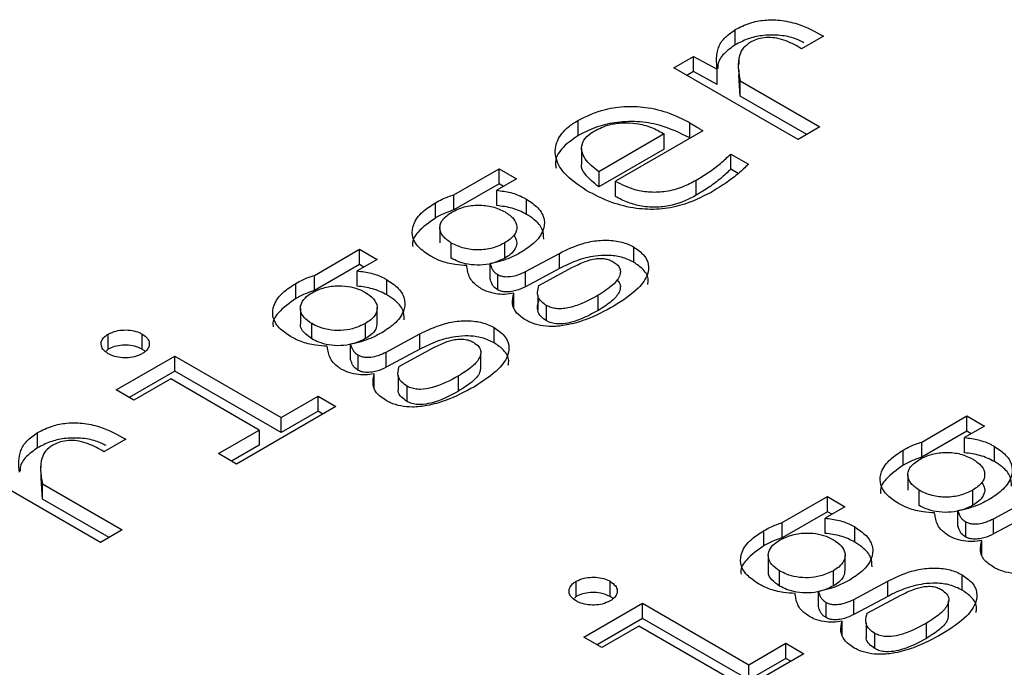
# Model space of a CAD drawing. Header units: millimetres. Extents: x 0 to 420, y 0 to 297.
# Tile 63 of 138: x 88.401 to 88.93, y 50.64 to 50.988. Entities that reach past the tile are written whole.
import ezdxf

# ---------------------------------------------------------------- set-up
doc = ezdxf.new("R2010")
doc.units = ezdxf.units.MM

msp = doc.modelspace()

# ---------------------------------------------------------------- linework, layer by layer
at = {"color": 7, "linetype": 'Continuous', "lineweight": 25}
for p, q in [((88.78563, 50.97416), (88.78563, 50.98232)), ((88.83301, 50.97882), (88.82132, 50.97207)), ((88.75268, 50.96186), (88.76327, 50.96797)), ((88.76327, 50.96797), (88.77589, 50.96105)), ((88.76327, 50.95981), (88.76327, 50.96797)), ((88.78751, 50.96596), (88.78751, 50.96355)), ((88.81945, 50.92331), (88.75268, 50.96186)), ((88.77589, 50.95288), (88.77589, 50.96105)), ((88.78751, 50.96051), (88.78751, 50.95779)), ((88.76327, 50.95981), (88.75975, 50.95777)), ((88.77589, 50.95288), (88.76327, 50.95981)), ((88.78828, 50.94663), (88.78759, 50.9578)), ((88.78828, 50.9548), (88.83114, 50.93006)), ((88.78828, 50.94663), (88.78828, 50.9548)), ((88.82407, 50.92597), (88.78828, 50.94663)), ((88.70117, 50.93356), (88.70117, 50.9254)), ((88.76125, 50.92418), (88.76125, 50.93235)), ((88.83114, 50.93006), (88.81945, 50.92331)), ((88.74753, 50.92632), (88.71239, 50.90604)), ((88.76826, 50.92803), (88.72127, 50.90091)), ((88.74753, 50.91816), (88.74753, 50.92632)), ((88.76142, 50.92408), (88.76125, 50.92418)), ((88.70312, 50.91867), (88.70312, 50.9105)), ((88.74753, 50.91816), (88.71239, 50.89787)), ((88.78322, 50.91553), (88.79273, 50.91004)), ((88.78322, 50.90736), (88.78322, 50.91553)), ((88.63455, 50.89367), (88.65878, 50.90765)), ((88.65878, 50.90765), (88.66821, 50.90221)), ((88.65878, 50.89949), (88.65878, 50.90765)), ((88.71239, 50.90604), (88.71239, 50.89787)), ((88.78724, 50.90504), (88.78322, 50.90736)), ((88.65878, 50.89949), (88.63455, 50.8855)), ((88.66821, 50.90221), (88.65754, 50.89605)), ((88.66114, 50.89813), (88.65878, 50.89949)), ((88.72127, 50.89274), (88.72127, 50.90091)), ((88.76475, 50.89337), (88.76475, 50.90154)), ((88.63455, 50.8855), (88.63455, 50.89367)), ((88.65754, 50.88788), (88.65754, 50.89605)), ((88.62458, 50.88118), (88.62458, 50.88935)), ((88.67351, 50.88316), (88.67351, 50.89133)), ((88.62702, 50.87599), (88.62702, 50.86783)), ((88.63315, 50.85959), (88.63315, 50.86776)), ((88.66198, 50.85968), (88.66198, 50.86785)), ((88.73117, 50.85743), (88.73117, 50.8656)), ((88.55959, 50.85039), (88.58383, 50.86438)), ((88.58383, 50.86438), (88.59325, 50.85894)), ((88.58383, 50.85622), (88.58383, 50.86438)), ((88.67304, 50.85246), (88.6912, 50.86222)), ((88.6912, 50.85406), (88.6912, 50.86222)), ((88.58383, 50.85622), (88.55959, 50.84223)), ((88.59325, 50.85894), (88.58258, 50.85278)), ((88.58618, 50.85486), (88.58383, 50.85622)), ((88.65395, 50.84857), (88.65395, 50.85674)), ((88.68021, 50.845), (88.69829, 50.85471)), ((88.55959, 50.84223), (88.55959, 50.85039)), ((88.58258, 50.84461), (88.58258, 50.85278)), ((88.65816, 50.84263), (88.65816, 50.8508)), ((88.6912, 50.85406), (88.67304, 50.8443)), ((88.67304, 50.8443), (88.67304, 50.85246)), ((88.54962, 50.83791), (88.54962, 50.84608)), ((88.59855, 50.83989), (88.59855, 50.84805)), ((88.66673, 50.83265), (88.66673, 50.84081)), ((88.67954, 50.83999), (88.67954, 50.83183)), ((88.712, 50.83152), (88.712, 50.83969)), ((88.68434, 50.82599), (88.68434, 50.83416)), ((88.55207, 50.83272), (88.55207, 50.82456)), ((88.59334, 50.82479), (88.59334, 50.83296)), ((88.55819, 50.81632), (88.55819, 50.82448)), ((88.58702, 50.81641), (88.58702, 50.82457)), ((88.44887, 50.8107), (88.44887, 50.81886)), ((88.4671, 50.8107), (88.4671, 50.81886)), ((88.59808, 50.80919), (88.61624, 50.81895)), ((88.61624, 50.81079), (88.61624, 50.81895)), ((88.65621, 50.81416), (88.65621, 50.82232)), ((88.57899, 50.8053), (88.57899, 50.81346)), ((88.44887, 50.8107), (88.44793, 50.8099)), ((88.5832, 50.79936), (88.5832, 50.80753)), ((88.61624, 50.81079), (88.59808, 50.80102)), ((88.59808, 50.80102), (88.59808, 50.80919)), ((88.60525, 50.80172), (88.62333, 50.81144)), ((88.64896, 50.80022), (88.64896, 50.80838)), ((88.45308, 50.7889), (88.48456, 50.80708)), ((88.48456, 50.80708), (88.54167, 50.7741)), ((88.48456, 50.79891), (88.48456, 50.80708)), ((88.48456, 50.79891), (88.46015, 50.78482)), ((88.54167, 50.76594), (88.48456, 50.79891)), ((88.59177, 50.78937), (88.59177, 50.79754)), ((88.60459, 50.79672), (88.60459, 50.78855)), ((88.48245, 50.7948), (88.46266, 50.78337)), ((88.52998, 50.76736), (88.48245, 50.7948)), ((88.63704, 50.78825), (88.63704, 50.79642)), ((88.46266, 50.78337), (88.45308, 50.7889)), ((88.60938, 50.78272), (88.60938, 50.79088)), ((88.54167, 50.7741), (88.56154, 50.78558)), ((88.56154, 50.78558), (88.5712, 50.78)), ((88.56154, 50.77741), (88.56154, 50.78558)), ((88.5712, 50.78), (88.51767, 50.7491)), ((88.56154, 50.77741), (88.54167, 50.76594)), ((88.56413, 50.77591), (88.56154, 50.77741)), ((88.54167, 50.76594), (88.54167, 50.7741)), ((88.88589, 50.76091), (88.91013, 50.7749)), ((88.91013, 50.7749), (88.91955, 50.76946)), ((88.91013, 50.76673), (88.91013, 50.7749)), ((88.41085, 50.7578), (88.41085, 50.76596)), ((88.50801, 50.75467), (88.52998, 50.76736)), ((88.52998, 50.76736), (88.52998, 50.75919)), ((88.91013, 50.76673), (88.88589, 50.75274)), ((88.91955, 50.76946), (88.90888, 50.76329)), ((88.91248, 50.76537), (88.91013, 50.76673)), ((88.45822, 50.76245), (88.44653, 50.75571)), ((88.88589, 50.75274), (88.88589, 50.76091)), ((88.90888, 50.75513), (88.90888, 50.76329)), ((88.51767, 50.7491), (88.50801, 50.75467)), ((88.52998, 50.75919), (88.51508, 50.75059)), ((88.87592, 50.74843), (88.87592, 50.75659)), ((88.92485, 50.75041), (88.92485, 50.75857)), ((88.41272, 50.7496), (88.41272, 50.74718)), ((88.44466, 50.70695), (88.37789, 50.7455)), ((88.41272, 50.74415), (88.41272, 50.74143)), ((88.4135, 50.73027), (88.4128, 50.74144)), ((88.4135, 50.73843), (88.45635, 50.71369)), ((88.4135, 50.73027), (88.4135, 50.73843)), ((88.87837, 50.74324), (88.87837, 50.73507)), ((88.88449, 50.72684), (88.88449, 50.735)), ((88.91332, 50.72693), (88.91332, 50.73509)), ((88.44928, 50.70961), (88.4135, 50.73027)), ((88.81094, 50.71764), (88.83517, 50.73163)), ((88.83517, 50.73163), (88.8446, 50.72618)), ((88.83517, 50.72346), (88.83517, 50.73163)), ((88.92439, 50.71971), (88.94254, 50.72947)), ((88.83517, 50.72346), (88.81094, 50.70947)), ((88.8446, 50.72618), (88.83392, 50.72002)), ((88.83752, 50.7221), (88.83517, 50.72346)), ((88.9053, 50.71581), (88.9053, 50.72398)), ((88.81094, 50.70947), (88.81094, 50.71764)), ((88.83392, 50.71186), (88.83392, 50.72002)), ((88.9095, 50.70988), (88.9095, 50.71804)), ((88.94254, 50.7213), (88.92439, 50.71154)), ((88.92439, 50.71154), (88.92439, 50.71971)), ((88.45635, 50.71369), (88.44466, 50.70695)), ((88.80096, 50.70515), (88.80096, 50.71332)), ((88.8499, 50.70713), (88.8499, 50.7153)), ((88.91807, 50.69989), (88.91807, 50.70806)), ((88.80341, 50.69997), (88.80341, 50.6918)), ((88.84469, 50.69204), (88.84469, 50.7002)), ((88.80953, 50.68356), (88.80953, 50.69173)), ((88.83836, 50.68365), (88.83836, 50.69182)), ((88.70021, 50.67794), (88.70021, 50.68611)), ((88.71845, 50.67794), (88.71845, 50.68611)), ((88.84943, 50.67643), (88.86758, 50.6862)), ((88.86758, 50.67803), (88.86758, 50.6862)), ((88.90756, 50.6814), (88.90756, 50.68957)), ((88.83034, 50.67254), (88.83034, 50.68071)), ((88.70021, 50.67794), (88.69927, 50.67714)), ((88.86758, 50.67803), (88.84943, 50.66827)), ((88.84943, 50.66827), (88.84943, 50.67643)), ((88.8566, 50.66897), (88.87467, 50.67868)), ((88.90031, 50.66746), (88.90031, 50.67563)), ((88.70442, 50.65615), (88.7359, 50.67432)), ((88.7359, 50.67432), (88.79301, 50.64135)), ((88.7359, 50.66616), (88.7359, 50.67432)), ((88.83455, 50.6666), (88.83455, 50.67477)), ((88.7359, 50.66616), (88.71149, 50.65207)), ((88.79301, 50.63318), (88.7359, 50.66616)), ((88.84312, 50.65662), (88.84312, 50.66478)), ((88.7338, 50.66204), (88.71401, 50.65062)), ((88.78133, 50.6346), (88.7338, 50.66204)), ((88.85593, 50.66396), (88.85593, 50.6558)), ((88.88839, 50.65549), (88.88839, 50.66366)), ((88.71401, 50.65062), (88.70442, 50.65615)), ((88.86073, 50.64996), (88.86073, 50.65813)), ((88.79301, 50.64135), (88.81288, 50.65282)), ((88.81288, 50.65282), (88.82255, 50.64724)), ((88.81288, 50.64465), (88.81288, 50.65282)), ((88.82255, 50.64724), (88.76902, 50.61634)), ((88.81288, 50.64465), (88.79301, 50.63318)), ((88.81547, 50.64316), (88.81288, 50.64465)), ((88.79301, 50.63318), (88.79301, 50.64135))]:
    msp.add_line(p, q, dxfattribs=at)
for points, knots in [([(88.78563, 50.98232), (88.78818, 50.98362), (88.79278, 50.98597), (88.80132, 50.98769), (88.81025, 50.98762), (88.82178, 50.98504), (88.8286, 50.98126), (88.83301, 50.97882)], [0, 0, 0, 0, 0.185001, 0.335076, 0.485491, 0.667255, 1, 1, 1, 1]), ([(88.77589, 50.96105), (88.77559, 50.96497), (88.77515, 50.97067), (88.77944, 50.97798), (88.78352, 50.98084), (88.78563, 50.98232)], [0, 0, 0, 0, 0.51364, 0.7477102, 1, 1, 1, 1]), ([(88.82255, 50.97532), (88.82078, 50.97623), (88.81683, 50.97826), (88.8087, 50.97954), (88.80009, 50.97941), (88.79203, 50.97747), (88.78783, 50.97529), (88.78563, 50.97416)], [0, 0, 0, 0, 0.170126, 0.380539, 0.592276, 0.786652, 1, 1, 1, 1]), ([(88.82132, 50.97207), (88.81868, 50.97357), (88.81471, 50.97583), (88.8084, 50.97777), (88.80348, 50.97828), (88.79904, 50.97776), (88.79591, 50.97667), (88.7944, 50.97585), (88.79389, 50.97558)], [0, 0, 0, 0, 0.346336, 0.519644, 0.662611, 0.806274, 0.934339, 1, 1, 1, 1]), ([(88.78563, 50.97416), (88.78352, 50.97264), (88.77919, 50.96952), (88.77625, 50.96496), (88.77627, 50.96222), (88.77628, 50.96154)], [0, 0, 0, 0, 0.416863, 0.853595, 1, 1, 1, 1]), ([(88.79389, 50.97558), (88.79249, 50.97459), (88.78967, 50.97259), (88.78746, 50.9678), (88.78703, 50.96182), (88.78786, 50.95716), (88.78828, 50.9548)], [0, 0, 0, 0, 0.174646, 0.352574, 0.671909, 1, 1, 1, 1]), ([(88.70117, 50.93356), (88.70581, 50.93584), (88.71345, 50.93958), (88.72722, 50.9415), (88.73997, 50.94066), (88.75172, 50.93737), (88.75828, 50.93391), (88.76125, 50.93235)], [0, 0, 0, 0, 0.2647342, 0.4363201, 0.6082787, 0.8230603, 1, 1, 1, 1]), ([(88.70561, 50.896), (88.70121, 50.89901), (88.69346, 50.9043), (88.68838, 50.91394), (88.68927, 50.92266), (88.69449, 50.92935), (88.69938, 50.93243), (88.70117, 50.93356)], [0, 0, 0, 0, 0.278586, 0.489792, 0.702207, 0.890801, 1, 1, 1, 1]), ([(88.76125, 50.92418), (88.75605, 50.92676), (88.74775, 50.93089), (88.73307, 50.93329), (88.721, 50.93274), (88.70995, 50.92995), (88.70416, 50.92695), (88.70117, 50.9254)], [0, 0, 0, 0, 0.298556, 0.477685, 0.657768, 0.823361, 1, 1, 1, 1]), ([(88.7099, 50.9279), (88.7125, 50.92918), (88.71696, 50.93139), (88.72515, 50.93256), (88.73304, 50.93212), (88.74097, 50.93004), (88.74533, 50.92757), (88.74753, 50.92632)], [0, 0, 0, 0, 0.2368415, 0.4054031, 0.5741246, 0.7851305, 1, 1, 1, 1]), ([(88.76125, 50.93235), (88.76245, 50.93165), (88.76425, 50.9306), (88.76654, 50.92913), (88.76769, 50.9284), (88.76826, 50.92803)], [0, 0, 0, 0, 0.499739, 0.749864, 1, 1, 1, 1]), ([(88.70117, 50.9254), (88.69798, 50.92316), (88.69179, 50.91881), (88.68851, 50.91227), (88.68929, 50.90873), (88.68948, 50.9079)], [0, 0, 0, 0, 0.447385, 0.870252, 1, 1, 1, 1]), ([(88.71239, 50.90604), (88.70958, 50.90826), (88.70503, 50.91184), (88.70262, 50.91791), (88.70378, 50.92281), (88.70695, 50.92609), (88.7093, 50.92753), (88.7099, 50.9279)], [0, 0, 0, 0, 0.337482, 0.54532, 0.754939, 0.937095, 1, 1, 1, 1]), ([(88.76475, 50.90154), (88.76703, 50.90294), (88.77165, 50.90579), (88.77788, 50.91045), (88.78144, 50.91383), (88.78322, 50.91553)], [0, 0, 0, 0, 0.3277938, 0.6626222, 1, 1, 1, 1]), ([(88.71239, 50.89787), (88.70969, 50.90008), (88.70533, 50.90366), (88.70273, 50.90833), (88.70327, 50.91024), (88.70334, 50.91048)], [0, 0, 0, 0, 0.585682, 0.946374, 1, 1, 1, 1]), ([(88.79273, 50.91004), (88.79099, 50.90839), (88.78752, 50.9051), (88.78093, 50.9), (88.77567, 50.89679), (88.7727, 50.89497)], [0, 0, 0, 0, 0.303541, 0.606919, 1, 1, 1, 1]), ([(88.78322, 50.90736), (88.78149, 50.90571), (88.77799, 50.90238), (88.77177, 50.8977), (88.7671, 50.89482), (88.76475, 50.89337)], [0, 0, 0, 0, 0.32811, 0.662931, 1, 1, 1, 1]), ([(88.72127, 50.90091), (88.7247, 50.89919), (88.73024, 50.89642), (88.74013, 50.89491), (88.74904, 50.89539), (88.75757, 50.89775), (88.76238, 50.90028), (88.76475, 50.90154)], [0, 0, 0, 0, 0.27161, 0.438405, 0.605533, 0.805115, 1, 1, 1, 1]), ([(88.62458, 50.88935), (88.62579, 50.89001), (88.62792, 50.89116), (88.63129, 50.89259), (88.63346, 50.89331), (88.63455, 50.89367)], [0, 0, 0, 0, 0.400325, 0.698903, 1, 1, 1, 1]), ([(88.65754, 50.89605), (88.66009, 50.89573), (88.6653, 50.89507), (88.67043, 50.89303), (88.67294, 50.89164), (88.67351, 50.89133)], [0, 0, 0, 0, 0.427648, 0.86962, 1, 1, 1, 1]), ([(88.7727, 50.89497), (88.76759, 50.89236), (88.7594, 50.88818), (88.74488, 50.88554), (88.73173, 50.88599), (88.71797, 50.88955), (88.71001, 50.89371), (88.70561, 50.896)], [0, 0, 0, 0, 0.263773, 0.422385, 0.58191, 0.76873, 1, 1, 1, 1]), ([(88.76475, 50.89337), (88.7607, 50.89134), (88.75452, 50.88823), (88.74374, 50.88672), (88.73543, 50.88728), (88.72768, 50.88939), (88.72348, 50.89159), (88.72127, 50.89274)], [0, 0, 0, 0, 0.320515, 0.488554, 0.657076, 0.819547, 1, 1, 1, 1]), ([(88.62177, 50.86083), (88.61956, 50.86231), (88.61481, 50.8655), (88.61168, 50.87159), (88.61251, 50.87828), (88.61694, 50.88442), (88.62217, 50.88779), (88.62458, 50.88935)], [0, 0, 0, 0, 0.182576, 0.391956, 0.57598, 0.805124, 1, 1, 1, 1]), ([(88.63338, 50.88435), (88.63551, 50.8854), (88.63863, 50.88693), (88.64377, 50.8879), (88.64765, 50.88816), (88.65155, 50.88797), (88.65675, 50.88704), (88.65991, 50.8855), (88.66206, 50.88444)], [0, 0, 0, 0, 0.257204, 0.37739, 0.498249, 0.619884, 0.740615, 1, 1, 1, 1]), ([(88.67351, 50.88316), (88.67228, 50.88381), (88.66991, 50.88507), (88.66469, 50.88695), (88.66036, 50.88752), (88.65754, 50.88788)], [0, 0, 0, 0, 0.274933, 0.5289201, 1, 1, 1, 1]), ([(88.67351, 50.89133), (88.67572, 50.88984), (88.68047, 50.88666), (88.6836, 50.88056), (88.68276, 50.87385), (88.6783, 50.86773), (88.67308, 50.86435), (88.6707, 50.86281)], [0, 0, 0, 0, 0.182598, 0.392004, 0.576066, 0.806809, 1, 1, 1, 1]), ([(88.62458, 50.88118), (88.62119, 50.87878), (88.61543, 50.8747), (88.61188, 50.86901), (88.61241, 50.8664), (88.6125, 50.86595)], [0, 0, 0, 0, 0.5421166, 0.9221504, 1, 1, 1, 1]), ([(88.63455, 50.8855), (88.63311, 50.88501), (88.63059, 50.88416), (88.62729, 50.88268), (88.62548, 50.88168), (88.62458, 50.88118)], [0, 0, 0, 0, 0.400971, 0.699373, 1, 1, 1, 1]), ([(88.63315, 50.86776), (88.63152, 50.86891), (88.62828, 50.87121), (88.62679, 50.875), (88.6272, 50.87803), (88.62877, 50.88118), (88.63152, 50.88307), (88.63338, 50.88435)], [0, 0, 0, 0, 0.239621, 0.476002, 0.605403, 0.732202, 1, 1, 1, 1]), ([(88.66206, 50.88444), (88.66376, 50.88327), (88.66711, 50.88097), (88.6685, 50.87715), (88.66816, 50.87414), (88.66659, 50.87101), (88.66385, 50.86913), (88.66198, 50.86785)], [0, 0, 0, 0, 0.245061, 0.480682, 0.607709, 0.732858, 1, 1, 1, 1]), ([(88.68277, 50.86987), (88.68273, 50.87161), (88.68263, 50.8753), (88.67867, 50.87986), (88.67497, 50.88223), (88.67351, 50.88316)], [0, 0, 0, 0, 0.350255, 0.744669, 1, 1, 1, 1]), ([(88.66677, 50.87184), (88.6674, 50.87081), (88.66879, 50.86854), (88.66786, 50.86489), (88.66538, 50.86183), (88.66298, 50.86032), (88.66198, 50.85968)], [0, 0, 0, 0, 0.244724, 0.537498, 0.805963, 1, 1, 1, 1]), ([(88.66198, 50.86785), (88.65983, 50.86679), (88.65669, 50.86524), (88.65153, 50.86426), (88.64763, 50.86399), (88.64372, 50.86419), (88.63849, 50.86513), (88.63532, 50.86669), (88.63315, 50.86776)], [0, 0, 0, 0, 0.258049, 0.378026, 0.498266, 0.619273, 0.739785, 1, 1, 1, 1]), ([(88.6912, 50.86222), (88.69524, 50.86419), (88.70153, 50.86724), (88.71217, 50.86941), (88.72076, 50.86934), (88.72723, 50.86768), (88.73014, 50.86614), (88.73117, 50.8656)], [0, 0, 0, 0, 0.348859, 0.542496, 0.737896, 0.906927, 1, 1, 1, 1]), ([(88.73117, 50.8656), (88.73314, 50.86421), (88.73706, 50.86146), (88.73943, 50.85625), (88.73872, 50.85004), (88.73314, 50.84199), (88.72524, 50.83692), (88.72049, 50.83389)], [0, 0, 0, 0, 0.147753, 0.294129, 0.435313, 0.661551, 1, 1, 1, 1]), ([(88.64141, 50.85561), (88.63934, 50.85576), (88.63444, 50.85612), (88.62745, 50.85779), (88.62357, 50.85987), (88.62177, 50.86083)], [0, 0, 0, 0, 0.2833769, 0.6693338, 1, 1, 1, 1]), ([(88.6707, 50.86281), (88.66876, 50.86178), (88.66535, 50.85998), (88.65969, 50.85789), (88.65588, 50.85712), (88.65395, 50.85674)], [0, 0, 0, 0, 0.395845, 0.693539, 1, 1, 1, 1]), ([(88.73117, 50.85743), (88.72907, 50.85845), (88.72503, 50.86042), (88.71742, 50.86132), (88.70905, 50.86081), (88.69995, 50.85838), (88.69422, 50.85555), (88.6912, 50.85406)], [0, 0, 0, 0, 0.179973, 0.346794, 0.499284, 0.735866, 1, 1, 1, 1]), ([(88.66198, 50.85968), (88.65977, 50.85861), (88.65589, 50.85672), (88.6487, 50.85571), (88.64232, 50.85612), (88.63702, 50.85758), (88.63435, 50.85896), (88.63315, 50.85959)], [0, 0, 0, 0, 0.264201, 0.465319, 0.667219, 0.849696, 1, 1, 1, 1]), ([(88.6492, 50.8432), (88.64751, 50.84439), (88.64351, 50.8472), (88.64204, 50.85178), (88.64155, 50.85472), (88.64141, 50.85561)], [0, 0, 0, 0, 0.338813, 0.800468, 1, 1, 1, 1]), ([(88.65395, 50.85674), (88.65428, 50.85571), (88.65478, 50.85414), (88.65616, 50.85209), (88.65748, 50.85124), (88.65816, 50.8508)], [0, 0, 0, 0, 0.480428, 0.731526, 1, 1, 1, 1]), ([(88.69829, 50.85471), (88.70044, 50.85578), (88.70419, 50.85765), (88.70946, 50.85922), (88.71323, 50.85954), (88.71573, 50.85934), (88.71807, 50.85874), (88.71936, 50.85807), (88.72003, 50.85773)], [0, 0, 0, 0, 0.341509, 0.593379, 0.696805, 0.794024, 0.892651, 1, 1, 1, 1]), ([(88.72003, 50.85773), (88.72078, 50.85724), (88.72225, 50.85628), (88.72359, 50.85451), (88.72411, 50.85259), (88.72359, 50.84937), (88.71995, 50.84467), (88.71485, 50.84147), (88.712, 50.83969)], [0, 0, 0, 0, 0.094421, 0.184061, 0.274979, 0.372999, 0.649431, 1, 1, 1, 1]), ([(88.73864, 50.84543), (88.73881, 50.84627), (88.73938, 50.84902), (88.73688, 50.85343), (88.73297, 50.85617), (88.73117, 50.85743)], [0, 0, 0, 0, 0.192614, 0.627991, 1, 1, 1, 1]), ([(88.54962, 50.84608), (88.55083, 50.84674), (88.55296, 50.84789), (88.55633, 50.84932), (88.5585, 50.85003), (88.55959, 50.85039)], [0, 0, 0, 0, 0.400325, 0.698903, 1, 1, 1, 1]), ([(88.58258, 50.85278), (88.58514, 50.85246), (88.59034, 50.8518), (88.59547, 50.84976), (88.59798, 50.84837), (88.59855, 50.84805)], [0, 0, 0, 0, 0.4276484, 0.8696201, 1, 1, 1, 1]), ([(88.65816, 50.8508), (88.65872, 50.85053), (88.65984, 50.84999), (88.66225, 50.84962), (88.66542, 50.84976), (88.66933, 50.85065), (88.67174, 50.85183), (88.67304, 50.85246)], [0, 0, 0, 0, 0.12976, 0.259708, 0.436283, 0.69412, 1, 1, 1, 1]), ([(88.54681, 50.81756), (88.5446, 50.81904), (88.53985, 50.82223), (88.53672, 50.82832), (88.53755, 50.83501), (88.54199, 50.84114), (88.54722, 50.84452), (88.54962, 50.84608)], [0, 0, 0, 0, 0.1825758, 0.3919564, 0.5759798, 0.8051237, 1, 1, 1, 1]), ([(88.55842, 50.84108), (88.56056, 50.84212), (88.56468, 50.84411), (88.5723, 50.84509), (88.57902, 50.8444), (88.58384, 50.8429), (88.58619, 50.84165), (88.5871, 50.84117)], [0, 0, 0, 0, 0.2576915, 0.4967703, 0.7013322, 0.8849824, 1, 1, 1, 1]), ([(88.59855, 50.83989), (88.59732, 50.84054), (88.59495, 50.8418), (88.58974, 50.84368), (88.5854, 50.84424), (88.58258, 50.84461)], [0, 0, 0, 0, 0.274933, 0.52892, 1, 1, 1, 1]), ([(88.59855, 50.84805), (88.60076, 50.84657), (88.60552, 50.84339), (88.60864, 50.83729), (88.60781, 50.83058), (88.60334, 50.82446), (88.59812, 50.82108), (88.59575, 50.81954)], [0, 0, 0, 0, 0.182598, 0.392004, 0.576066, 0.806809, 1, 1, 1, 1]), ([(88.65816, 50.84263), (88.65731, 50.8432), (88.65582, 50.84419), (88.65472, 50.84631), (88.65424, 50.84771), (88.65395, 50.84857)], [0, 0, 0, 0, 0.340751, 0.595599, 1, 1, 1, 1]), ([(88.67304, 50.8443), (88.67141, 50.84352), (88.66891, 50.84232), (88.66473, 50.84152), (88.66171, 50.84147), (88.65946, 50.84197), (88.65854, 50.84244), (88.65816, 50.84263)], [0, 0, 0, 0, 0.377087, 0.577941, 0.780402, 0.908461, 1, 1, 1, 1]), ([(88.68434, 50.83416), (88.6834, 50.83478), (88.68153, 50.83602), (88.67975, 50.83847), (88.67925, 50.84154), (88.67986, 50.84375), (88.68021, 50.845)], [0, 0, 0, 0, 0.213067, 0.4225052, 0.6755919, 1, 1, 1, 1]), ([(88.72184, 50.84801), (88.72221, 50.84772), (88.7235, 50.84672), (88.72423, 50.84436), (88.7233, 50.84064), (88.71928, 50.83604), (88.71457, 50.83312), (88.712, 50.83152)], [0, 0, 0, 0, 0.056705, 0.197645, 0.364694, 0.653553, 1, 1, 1, 1]), ([(88.55959, 50.84223), (88.55815, 50.84174), (88.55563, 50.84089), (88.55233, 50.83941), (88.55053, 50.83841), (88.54962, 50.83791)], [0, 0, 0, 0, 0.400971, 0.699373, 1, 1, 1, 1]), ([(88.55819, 50.82448), (88.55667, 50.82556), (88.5536, 50.82771), (88.5517, 50.83174), (88.55243, 50.83565), (88.55486, 50.83883), (88.55736, 50.84041), (88.55842, 50.84108)], [0, 0, 0, 0, 0.223184, 0.449183, 0.653842, 0.852778, 1, 1, 1, 1]), ([(88.5871, 50.84117), (88.58867, 50.84007), (88.59182, 50.83786), (88.59372, 50.83374), (88.59295, 50.8298), (88.59042, 50.82672), (88.58802, 50.82521), (88.58702, 50.82457)], [0, 0, 0, 0, 0.229513, 0.459265, 0.668874, 0.86108, 1, 1, 1, 1]), ([(88.60781, 50.8266), (88.60777, 50.82834), (88.60767, 50.83203), (88.60371, 50.83659), (88.60001, 50.83896), (88.59855, 50.83989)], [0, 0, 0, 0, 0.350255, 0.744669, 1, 1, 1, 1]), ([(88.66673, 50.84081), (88.66509, 50.84054), (88.66189, 50.84), (88.65666, 50.84045), (88.65235, 50.84158), (88.65008, 50.84274), (88.6492, 50.8432)], [0, 0, 0, 0, 0.266833, 0.520607, 0.814721, 1, 1, 1, 1]), ([(88.67304, 50.82646), (88.67111, 50.82779), (88.66739, 50.83034), (88.66558, 50.83556), (88.66633, 50.83897), (88.66673, 50.84081)], [0, 0, 0, 0, 0.332586, 0.6396, 1, 1, 1, 1]), ([(88.712, 50.83969), (88.7092, 50.83816), (88.70433, 50.8355), (88.6975, 50.83312), (88.69261, 50.83241), (88.68948, 50.83245), (88.6866, 50.83302), (88.68511, 50.83377), (88.68434, 50.83416)], [0, 0, 0, 0, 0.356188, 0.620541, 0.725252, 0.818079, 0.906741, 1, 1, 1, 1]), ([(88.54962, 50.83791), (88.54623, 50.83551), (88.54047, 50.83142), (88.53692, 50.82573), (88.53745, 50.82312), (88.53754, 50.82268)], [0, 0, 0, 0, 0.542117, 0.92215, 1, 1, 1, 1]), ([(88.72049, 50.83389), (88.71557, 50.83124), (88.70793, 50.82713), (88.69618, 50.82371), (88.68779, 50.82272), (88.68091, 50.82333), (88.67616, 50.8248), (88.67383, 50.82604), (88.67304, 50.82646)], [0, 0, 0, 0, 0.366266, 0.56738, 0.711947, 0.826646, 0.94116, 1, 1, 1, 1]), ([(88.68434, 50.82599), (88.68324, 50.82674), (88.6809, 50.82833), (88.67907, 50.83191), (88.67958, 50.83483), (88.68014, 50.83659), (88.68021, 50.83683)], [0, 0, 0, 0, 0.251811, 0.5362, 0.9377, 1, 1, 1, 1]), ([(88.712, 50.83152), (88.70739, 50.82901), (88.70141, 50.82575), (88.69245, 50.82414), (88.68843, 50.82441), (88.68597, 50.82512), (88.68477, 50.82576), (88.68434, 50.82599)], [0, 0, 0, 0, 0.577853, 0.750513, 0.848261, 0.946233, 1, 1, 1, 1]), ([(88.55819, 50.81632), (88.55671, 50.81739), (88.55372, 50.81954), (88.55184, 50.8226), (88.5522, 50.82427), (88.55227, 50.82454)], [0, 0, 0, 0, 0.4512842, 0.9082585, 1, 1, 1, 1]), ([(88.58702, 50.82457), (88.58481, 50.8235), (88.58093, 50.82162), (88.57374, 50.8206), (88.56736, 50.82101), (88.56207, 50.82247), (88.5594, 50.82386), (88.55819, 50.82448)], [0, 0, 0, 0, 0.264201, 0.465319, 0.667219, 0.849696, 1, 1, 1, 1]), ([(88.59317, 50.8248), (88.59309, 50.82372), (88.59292, 50.82143), (88.5904, 50.81856), (88.58802, 50.81704), (88.58702, 50.81641)], [0, 0, 0, 0, 0.34572, 0.725505, 1, 1, 1, 1]), ([(88.61624, 50.81895), (88.62028, 50.82091), (88.62658, 50.82397), (88.63721, 50.82613), (88.6458, 50.82606), (88.65228, 50.82441), (88.65518, 50.82287), (88.65621, 50.82232)], [0, 0, 0, 0, 0.3488587, 0.5424962, 0.7378961, 0.9069267, 1, 1, 1, 1]), ([(88.44887, 50.80834), (88.44779, 50.80911), (88.44578, 50.81054), (88.44484, 50.81321), (88.44533, 50.81574), (88.44694, 50.81766), (88.4484, 50.81857), (88.44887, 50.81886)], [0, 0, 0, 0, 0.252032, 0.466116, 0.681612, 0.896915, 1, 1, 1, 1]), ([(88.44887, 50.81886), (88.45021, 50.81949), (88.45268, 50.82064), (88.45732, 50.82119), (88.46169, 50.8209), (88.46501, 50.81997), (88.46659, 50.81913), (88.4671, 50.81886)], [0, 0, 0, 0, 0.252032, 0.466116, 0.681612, 0.896915, 1, 1, 1, 1]), ([(88.4671, 50.81886), (88.46818, 50.81809), (88.47017, 50.81665), (88.47114, 50.81397), (88.47063, 50.81145), (88.46903, 50.80954), (88.46758, 50.80863), (88.4671, 50.80834)], [0, 0, 0, 0, 0.2523573, 0.4681927, 0.6824058, 0.8965508, 1, 1, 1, 1]), ([(88.59575, 50.81954), (88.5938, 50.81851), (88.59039, 50.81671), (88.58473, 50.81462), (88.58093, 50.81385), (88.57899, 50.81346)], [0, 0, 0, 0, 0.395845, 0.693539, 1, 1, 1, 1]), ([(88.65621, 50.81416), (88.65411, 50.81518), (88.65007, 50.81714), (88.64247, 50.81805), (88.63409, 50.81754), (88.62499, 50.8151), (88.61926, 50.81228), (88.61624, 50.81079)], [0, 0, 0, 0, 0.1799725, 0.3467936, 0.4992842, 0.7358663, 1, 1, 1, 1]), ([(88.65621, 50.82232), (88.65818, 50.82094), (88.66211, 50.81819), (88.66447, 50.81298), (88.66377, 50.80677), (88.65819, 50.79872), (88.65028, 50.79365), (88.64554, 50.79061)], [0, 0, 0, 0, 0.147753, 0.294129, 0.435313, 0.661551, 1, 1, 1, 1]), ([(88.4671, 50.8107), (88.46577, 50.81132), (88.46329, 50.81248), (88.45865, 50.81302), (88.45429, 50.81274), (88.45096, 50.81181), (88.44938, 50.81097), (88.44887, 50.8107)], [0, 0, 0, 0, 0.252032, 0.466116, 0.681612, 0.896915, 1, 1, 1, 1]), ([(88.56645, 50.81234), (88.56438, 50.81249), (88.55949, 50.81285), (88.5525, 50.81452), (88.54861, 50.8166), (88.54681, 50.81756)], [0, 0, 0, 0, 0.2833769, 0.6693338, 1, 1, 1, 1]), ([(88.58702, 50.81641), (88.58481, 50.81534), (88.58093, 50.81345), (88.57374, 50.81244), (88.56736, 50.81284), (88.56207, 50.8143), (88.5594, 50.81569), (88.55819, 50.81632)], [0, 0, 0, 0, 0.264201, 0.465319, 0.667219, 0.849696, 1, 1, 1, 1]), ([(88.57899, 50.81346), (88.57932, 50.81244), (88.57982, 50.81087), (88.5812, 50.80881), (88.58252, 50.80796), (88.5832, 50.80753)], [0, 0, 0, 0, 0.480428, 0.731526, 1, 1, 1, 1]), ([(88.62333, 50.81144), (88.62539, 50.81247), (88.62895, 50.81423), (88.6341, 50.81584), (88.63823, 50.81633), (88.64142, 50.81599), (88.64365, 50.81522), (88.64471, 50.81465), (88.64507, 50.81445)], [0, 0, 0, 0, 0.326689, 0.562418, 0.693304, 0.825359, 0.940816, 1, 1, 1, 1]), ([(88.64507, 50.81445), (88.64614, 50.81368), (88.64817, 50.8122), (88.64932, 50.80927), (88.64831, 50.80552), (88.64434, 50.80093), (88.63962, 50.79801), (88.63704, 50.79642)], [0, 0, 0, 0, 0.142156, 0.270328, 0.422245, 0.684937, 1, 1, 1, 1]), ([(88.66368, 50.80216), (88.66386, 50.803), (88.66442, 50.80575), (88.66192, 50.81016), (88.65801, 50.8129), (88.65621, 50.81416)], [0, 0, 0, 0, 0.192614, 0.627991, 1, 1, 1, 1]), ([(88.4671, 50.80834), (88.46577, 50.80771), (88.46329, 50.80655), (88.45865, 50.806), (88.45431, 50.8063), (88.45099, 50.80722), (88.4494, 50.80806), (88.44887, 50.80834)], [0, 0, 0, 0, 0.252113, 0.466266, 0.68196, 0.893256, 1, 1, 1, 1]), ([(88.46864, 50.80959), (88.46859, 50.80964), (88.46824, 50.81007), (88.46763, 50.81041), (88.4671, 50.8107)], [0, 0, 0, 0, 0.125943, 1, 1, 1, 1]), ([(88.57424, 50.79992), (88.57255, 50.80111), (88.56855, 50.80393), (88.56708, 50.8085), (88.5666, 50.81145), (88.56645, 50.81234)], [0, 0, 0, 0, 0.338813, 0.800468, 1, 1, 1, 1]), ([(88.5832, 50.80753), (88.58376, 50.80726), (88.58488, 50.80672), (88.5873, 50.80635), (88.59046, 50.80649), (88.59437, 50.80738), (88.59678, 50.80855), (88.59808, 50.80919)], [0, 0, 0, 0, 0.12976, 0.259708, 0.436283, 0.69412, 1, 1, 1, 1]), ([(88.5832, 50.79936), (88.58235, 50.79993), (88.58087, 50.80092), (88.57976, 50.80303), (88.57929, 50.80444), (88.57899, 50.8053)], [0, 0, 0, 0, 0.3407508, 0.5955986, 1, 1, 1, 1]), ([(88.59177, 50.79754), (88.59013, 50.79727), (88.58693, 50.79673), (88.58171, 50.79718), (88.5774, 50.7983), (88.57512, 50.79947), (88.57424, 50.79992)], [0, 0, 0, 0, 0.266833, 0.5206067, 0.8147206, 1, 1, 1, 1]), ([(88.59808, 50.80102), (88.59645, 50.80025), (88.59395, 50.79905), (88.58978, 50.79825), (88.58675, 50.7982), (88.5845, 50.7987), (88.58359, 50.79917), (88.5832, 50.79936)], [0, 0, 0, 0, 0.377087, 0.577941, 0.780402, 0.908461, 1, 1, 1, 1]), ([(88.59808, 50.78319), (88.59615, 50.78452), (88.59243, 50.78707), (88.59062, 50.79229), (88.59137, 50.7957), (88.59177, 50.79754)], [0, 0, 0, 0, 0.332586, 0.6396, 1, 1, 1, 1]), ([(88.60938, 50.79088), (88.60828, 50.79163), (88.60594, 50.79322), (88.60411, 50.7968), (88.60462, 50.79973), (88.60518, 50.80149), (88.60525, 50.80172)], [0, 0, 0, 0, 0.251811, 0.5362, 0.9377, 1, 1, 1, 1]), ([(88.64877, 50.80023), (88.64866, 50.79953), (88.6483, 50.79702), (88.64423, 50.79277), (88.63958, 50.78985), (88.63704, 50.78825)], [0, 0, 0, 0, 0.149132, 0.536003, 1, 1, 1, 1]), ([(88.63704, 50.79642), (88.63244, 50.79391), (88.62645, 50.79065), (88.61749, 50.78904), (88.61347, 50.7893), (88.61101, 50.79002), (88.60981, 50.79066), (88.60938, 50.79088)], [0, 0, 0, 0, 0.5778528, 0.7505134, 0.848261, 0.9462334, 1, 1, 1, 1]), ([(88.64554, 50.79061), (88.64061, 50.78796), (88.63297, 50.78386), (88.62122, 50.78044), (88.61283, 50.77945), (88.60595, 50.78006), (88.60121, 50.78153), (88.59888, 50.78277), (88.59808, 50.78319)], [0, 0, 0, 0, 0.366266, 0.56738, 0.711947, 0.826646, 0.94116, 1, 1, 1, 1]), ([(88.60938, 50.78272), (88.60832, 50.78346), (88.60604, 50.78505), (88.60454, 50.78722), (88.60467, 50.78843), (88.60468, 50.78855)], [0, 0, 0, 0, 0.444503, 0.946512, 1, 1, 1, 1]), ([(88.63704, 50.78825), (88.63244, 50.78574), (88.62645, 50.78248), (88.61749, 50.78087), (88.61347, 50.78113), (88.61101, 50.78185), (88.60981, 50.78249), (88.60938, 50.78272)], [0, 0, 0, 0, 0.577853, 0.750513, 0.848261, 0.946233, 1, 1, 1, 1]), ([(88.41085, 50.76596), (88.41339, 50.76726), (88.41799, 50.7696), (88.42653, 50.77133), (88.43546, 50.77126), (88.44699, 50.76868), (88.45381, 50.7649), (88.45822, 50.76245)], [0, 0, 0, 0, 0.185001, 0.335076, 0.485491, 0.667255, 1, 1, 1, 1]), ([(88.40111, 50.74469), (88.4008, 50.74861), (88.40036, 50.75431), (88.40466, 50.76162), (88.40873, 50.76448), (88.41085, 50.76596)], [0, 0, 0, 0, 0.51364, 0.74771, 1, 1, 1, 1]), ([(88.44776, 50.75896), (88.44599, 50.75987), (88.44204, 50.7619), (88.43391, 50.76318), (88.42531, 50.76305), (88.41725, 50.7611), (88.41304, 50.75893), (88.41085, 50.7578)], [0, 0, 0, 0, 0.170126, 0.380539, 0.592276, 0.786652, 1, 1, 1, 1]), ([(88.44653, 50.75571), (88.44389, 50.75721), (88.43992, 50.75947), (88.43361, 50.76141), (88.42869, 50.76192), (88.42425, 50.7614), (88.42112, 50.76031), (88.41962, 50.75949), (88.41911, 50.75922)], [0, 0, 0, 0, 0.346336, 0.519644, 0.662611, 0.806274, 0.934339, 1, 1, 1, 1]), ([(88.87592, 50.75659), (88.87714, 50.75725), (88.87926, 50.75841), (88.88263, 50.75983), (88.8848, 50.76055), (88.88589, 50.76091)], [0, 0, 0, 0, 0.400325, 0.698903, 1, 1, 1, 1]), ([(88.90888, 50.76329), (88.91144, 50.76297), (88.91664, 50.76232), (88.92177, 50.76027), (88.92428, 50.75889), (88.92485, 50.75857)], [0, 0, 0, 0, 0.427648, 0.86962, 1, 1, 1, 1]), ([(88.41085, 50.7578), (88.40873, 50.75628), (88.4044, 50.75316), (88.40146, 50.7486), (88.40148, 50.74586), (88.40149, 50.74518)], [0, 0, 0, 0, 0.416863, 0.853595, 1, 1, 1, 1]), ([(88.41911, 50.75922), (88.41771, 50.75823), (88.41488, 50.75623), (88.41267, 50.75144), (88.41224, 50.74546), (88.41307, 50.7408), (88.4135, 50.73843)], [0, 0, 0, 0, 0.174646, 0.352574, 0.671909, 1, 1, 1, 1]), ([(88.87312, 50.72807), (88.8709, 50.72956), (88.86615, 50.73274), (88.86302, 50.73884), (88.86386, 50.74553), (88.86829, 50.75166), (88.87352, 50.75504), (88.87592, 50.75659)], [0, 0, 0, 0, 0.182576, 0.391956, 0.57598, 0.805124, 1, 1, 1, 1]), ([(88.88473, 50.7516), (88.88685, 50.75264), (88.88997, 50.75418), (88.89511, 50.75515), (88.89899, 50.75541), (88.90289, 50.75521), (88.9081, 50.75429), (88.91125, 50.75274), (88.9134, 50.75169)], [0, 0, 0, 0, 0.2572035, 0.3773896, 0.498249, 0.6198844, 0.7406148, 1, 1, 1, 1]), ([(88.92485, 50.75041), (88.92362, 50.75106), (88.92125, 50.75231), (88.91604, 50.7542), (88.9117, 50.75476), (88.90888, 50.75513)], [0, 0, 0, 0, 0.274933, 0.52892, 1, 1, 1, 1]), ([(88.92485, 50.75857), (88.92707, 50.75709), (88.93182, 50.7539), (88.93494, 50.74781), (88.93411, 50.7411), (88.92964, 50.73498), (88.92443, 50.73159), (88.92205, 50.73005)], [0, 0, 0, 0, 0.182598, 0.392004, 0.576066, 0.806809, 1, 1, 1, 1]), ([(88.88589, 50.75274), (88.88445, 50.75226), (88.88193, 50.75141), (88.87863, 50.74992), (88.87683, 50.74893), (88.87592, 50.74843)], [0, 0, 0, 0, 0.400971, 0.699373, 1, 1, 1, 1]), ([(88.88449, 50.735), (88.88286, 50.73616), (88.87963, 50.73846), (88.87813, 50.74224), (88.87855, 50.74527), (88.88011, 50.74842), (88.88286, 50.75031), (88.88473, 50.7516)], [0, 0, 0, 0, 0.239621, 0.476002, 0.605403, 0.732202, 1, 1, 1, 1]), ([(88.9134, 50.75169), (88.91511, 50.75051), (88.91845, 50.74821), (88.91984, 50.74439), (88.9195, 50.74138), (88.91794, 50.73825), (88.91519, 50.73637), (88.91332, 50.73509)], [0, 0, 0, 0, 0.245061, 0.480682, 0.607709, 0.732858, 1, 1, 1, 1]), ([(88.93411, 50.73712), (88.93407, 50.73885), (88.93397, 50.74255), (88.93001, 50.74711), (88.92631, 50.74947), (88.92485, 50.75041)], [0, 0, 0, 0, 0.350255, 0.744669, 1, 1, 1, 1]), ([(88.87592, 50.74843), (88.87253, 50.74603), (88.86677, 50.74194), (88.86322, 50.73625), (88.86375, 50.73364), (88.86384, 50.7332)], [0, 0, 0, 0, 0.5421166, 0.9221504, 1, 1, 1, 1]), ([(88.91812, 50.73909), (88.91875, 50.73805), (88.92013, 50.73579), (88.91921, 50.73214), (88.91673, 50.72907), (88.91433, 50.72756), (88.91332, 50.72693)], [0, 0, 0, 0, 0.244724, 0.537498, 0.805963, 1, 1, 1, 1]), ([(88.91332, 50.73509), (88.91118, 50.73403), (88.90803, 50.73248), (88.90287, 50.7315), (88.89898, 50.73123), (88.89507, 50.73144), (88.88983, 50.73238), (88.88666, 50.73393), (88.88449, 50.735)], [0, 0, 0, 0, 0.258049, 0.378026, 0.498266, 0.619273, 0.739785, 1, 1, 1, 1]), ([(88.89275, 50.72286), (88.89068, 50.72301), (88.88579, 50.72337), (88.8788, 50.72503), (88.87491, 50.72711), (88.87312, 50.72807)], [0, 0, 0, 0, 0.283377, 0.669334, 1, 1, 1, 1]), ([(88.92205, 50.73005), (88.9201, 50.72902), (88.91669, 50.72722), (88.91104, 50.72514), (88.90723, 50.72437), (88.9053, 50.72398)], [0, 0, 0, 0, 0.395845, 0.693539, 1, 1, 1, 1]), ([(88.91332, 50.72693), (88.91111, 50.72585), (88.90723, 50.72397), (88.90005, 50.72295), (88.89367, 50.72336), (88.88837, 50.72482), (88.8857, 50.72621), (88.88449, 50.72684)], [0, 0, 0, 0, 0.264201, 0.465319, 0.667219, 0.849696, 1, 1, 1, 1]), ([(88.90054, 50.71044), (88.89885, 50.71163), (88.89485, 50.71444), (88.89338, 50.71902), (88.8929, 50.72197), (88.89275, 50.72286)], [0, 0, 0, 0, 0.338813, 0.800468, 1, 1, 1, 1]), ([(88.9053, 50.72398), (88.90562, 50.72295), (88.90612, 50.72139), (88.9075, 50.71933), (88.90882, 50.71848), (88.9095, 50.71804)], [0, 0, 0, 0, 0.4804285, 0.7315261, 1, 1, 1, 1]), ([(88.80096, 50.71332), (88.80218, 50.71398), (88.8043, 50.71514), (88.80767, 50.71656), (88.80985, 50.71728), (88.81094, 50.71764)], [0, 0, 0, 0, 0.400325, 0.698903, 1, 1, 1, 1]), ([(88.83392, 50.72002), (88.83648, 50.7197), (88.84168, 50.71905), (88.84681, 50.717), (88.84932, 50.71561), (88.8499, 50.7153)], [0, 0, 0, 0, 0.427648, 0.86962, 1, 1, 1, 1]), ([(88.9095, 50.71804), (88.91006, 50.71777), (88.91118, 50.71723), (88.9136, 50.71687), (88.91676, 50.717), (88.92067, 50.7179), (88.92308, 50.71907), (88.92439, 50.71971)], [0, 0, 0, 0, 0.12976, 0.259708, 0.436283, 0.69412, 1, 1, 1, 1]), ([(88.79816, 50.6848), (88.79594, 50.68628), (88.79119, 50.68947), (88.78807, 50.69557), (88.7889, 50.70226), (88.79333, 50.70839), (88.79856, 50.71177), (88.80096, 50.71332)], [0, 0, 0, 0, 0.182576, 0.391956, 0.57598, 0.805124, 1, 1, 1, 1]), ([(88.80977, 50.70833), (88.8119, 50.70936), (88.81602, 50.71135), (88.82364, 50.71233), (88.83036, 50.71165), (88.83518, 50.71015), (88.83753, 50.7089), (88.83844, 50.70842)], [0, 0, 0, 0, 0.257691, 0.49677, 0.701332, 0.884982, 1, 1, 1, 1]), ([(88.8499, 50.7153), (88.85211, 50.71381), (88.85686, 50.71063), (88.85999, 50.70453), (88.85915, 50.69782), (88.85469, 50.6917), (88.84947, 50.68832), (88.84709, 50.68678)], [0, 0, 0, 0, 0.182598, 0.392004, 0.576066, 0.806809, 1, 1, 1, 1]), ([(88.9095, 50.70988), (88.90865, 50.71045), (88.90717, 50.71144), (88.90606, 50.71355), (88.90559, 50.71495), (88.9053, 50.71581)], [0, 0, 0, 0, 0.340751, 0.595599, 1, 1, 1, 1]), ([(88.81094, 50.70947), (88.80949, 50.70898), (88.80697, 50.70813), (88.80367, 50.70665), (88.80187, 50.70565), (88.80096, 50.70515)], [0, 0, 0, 0, 0.400971, 0.699373, 1, 1, 1, 1]), ([(88.80953, 50.69173), (88.80801, 50.6928), (88.80494, 50.69496), (88.80304, 50.69898), (88.80377, 50.7029), (88.8062, 50.70607), (88.8087, 50.70765), (88.80977, 50.70833)], [0, 0, 0, 0, 0.2231843, 0.4491827, 0.6538417, 0.8527777, 1, 1, 1, 1]), ([(88.8499, 50.70713), (88.84866, 50.70779), (88.84629, 50.70904), (88.84108, 50.71092), (88.83674, 50.71149), (88.83392, 50.71186)], [0, 0, 0, 0, 0.274933, 0.52892, 1, 1, 1, 1]), ([(88.83844, 50.70842), (88.84001, 50.70731), (88.84316, 50.70511), (88.84507, 50.70098), (88.84429, 50.69704), (88.84176, 50.69396), (88.83937, 50.69245), (88.83836, 50.69182)], [0, 0, 0, 0, 0.229513, 0.459265, 0.668874, 0.86108, 1, 1, 1, 1]), ([(88.85916, 50.69385), (88.85911, 50.69558), (88.85902, 50.69928), (88.85505, 50.70383), (88.85135, 50.7062), (88.8499, 50.70713)], [0, 0, 0, 0, 0.350255, 0.744669, 1, 1, 1, 1]), ([(88.91807, 50.70806), (88.91643, 50.70778), (88.91323, 50.70725), (88.90801, 50.70769), (88.9037, 50.70882), (88.90142, 50.70999), (88.90054, 50.71044)], [0, 0, 0, 0, 0.266833, 0.520607, 0.814721, 1, 1, 1, 1]), ([(88.92439, 50.71154), (88.92275, 50.71076), (88.92025, 50.70957), (88.91608, 50.70877), (88.91305, 50.70871), (88.91081, 50.70921), (88.90989, 50.70968), (88.9095, 50.70988)], [0, 0, 0, 0, 0.377087, 0.577941, 0.780402, 0.908461, 1, 1, 1, 1]), ([(88.92439, 50.69371), (88.92245, 50.69503), (88.91873, 50.69759), (88.91693, 50.70281), (88.91767, 50.70622), (88.91807, 50.70806)], [0, 0, 0, 0, 0.332586, 0.6396, 1, 1, 1, 1]), ([(88.80096, 50.70515), (88.79758, 50.70275), (88.79182, 50.69867), (88.78826, 50.69298), (88.78879, 50.69037), (88.78888, 50.68992)], [0, 0, 0, 0, 0.542117, 0.92215, 1, 1, 1, 1]), ([(88.97184, 50.70113), (88.96691, 50.69848), (88.95927, 50.69437), (88.94752, 50.69095), (88.93914, 50.68996), (88.93225, 50.69058), (88.92751, 50.69204), (88.92518, 50.69329), (88.92439, 50.69371)], [0, 0, 0, 0, 0.366266, 0.56738, 0.711947, 0.826646, 0.94116, 1, 1, 1, 1]), ([(88.80953, 50.68356), (88.80805, 50.68463), (88.80506, 50.68679), (88.80318, 50.68985), (88.80355, 50.69151), (88.80361, 50.69179)], [0, 0, 0, 0, 0.4512842, 0.9082585, 1, 1, 1, 1]), ([(88.83836, 50.69182), (88.83616, 50.69075), (88.83227, 50.68886), (88.82509, 50.68785), (88.81871, 50.68825), (88.81341, 50.68971), (88.81074, 50.6911), (88.80953, 50.69173)], [0, 0, 0, 0, 0.264201, 0.465319, 0.667219, 0.849696, 1, 1, 1, 1]), ([(88.84451, 50.69205), (88.84443, 50.69096), (88.84426, 50.68868), (88.84174, 50.6858), (88.83936, 50.68429), (88.83836, 50.68365)], [0, 0, 0, 0, 0.34572, 0.725505, 1, 1, 1, 1]), ([(88.86758, 50.6862), (88.87163, 50.68816), (88.87792, 50.69121), (88.88855, 50.69338), (88.89714, 50.69331), (88.90362, 50.69166), (88.90652, 50.69012), (88.90756, 50.68957)], [0, 0, 0, 0, 0.348859, 0.542496, 0.737896, 0.906927, 1, 1, 1, 1]), ([(88.70021, 50.67558), (88.69913, 50.67635), (88.69712, 50.67778), (88.69618, 50.68046), (88.69668, 50.68298), (88.69829, 50.6849), (88.69974, 50.68581), (88.70021, 50.68611)], [0, 0, 0, 0, 0.2520324, 0.4661164, 0.6816122, 0.8969149, 1, 1, 1, 1]), ([(88.70021, 50.68611), (88.70155, 50.68673), (88.70402, 50.68789), (88.70866, 50.68843), (88.71303, 50.68815), (88.71636, 50.68722), (88.71794, 50.68638), (88.71845, 50.68611)], [0, 0, 0, 0, 0.252032, 0.466116, 0.681612, 0.896915, 1, 1, 1, 1]), ([(88.71845, 50.68611), (88.71952, 50.68533), (88.72151, 50.68389), (88.72249, 50.68121), (88.72197, 50.67869), (88.72037, 50.67678), (88.71892, 50.67588), (88.71845, 50.67558)], [0, 0, 0, 0, 0.252357, 0.468193, 0.682406, 0.896551, 1, 1, 1, 1]), ([(88.84709, 50.68678), (88.84514, 50.68575), (88.84174, 50.68395), (88.83608, 50.68186), (88.83227, 50.6811), (88.83034, 50.68071)], [0, 0, 0, 0, 0.395845, 0.693539, 1, 1, 1, 1]), ([(88.90756, 50.68957), (88.90953, 50.68819), (88.91345, 50.68544), (88.91582, 50.68022), (88.91511, 50.67401), (88.90953, 50.66596), (88.90162, 50.6609), (88.89688, 50.65786)], [0, 0, 0, 0, 0.147753, 0.294129, 0.435313, 0.661551, 1, 1, 1, 1]), ([(88.71845, 50.67794), (88.71711, 50.67857), (88.71464, 50.67972), (88.71, 50.68027), (88.70563, 50.67998), (88.7023, 50.67905), (88.70072, 50.67821), (88.70021, 50.67794)], [0, 0, 0, 0, 0.252032, 0.466116, 0.681612, 0.896915, 1, 1, 1, 1]), ([(88.81779, 50.67958), (88.81572, 50.67974), (88.81083, 50.68009), (88.80384, 50.68176), (88.79995, 50.68384), (88.79816, 50.6848)], [0, 0, 0, 0, 0.283377, 0.669334, 1, 1, 1, 1]), ([(88.83836, 50.68365), (88.83616, 50.68258), (88.83227, 50.6807), (88.82509, 50.67968), (88.81871, 50.68009), (88.81341, 50.68155), (88.81074, 50.68294), (88.80953, 50.68356)], [0, 0, 0, 0, 0.264201, 0.465319, 0.667219, 0.849696, 1, 1, 1, 1]), ([(88.83034, 50.68071), (88.83067, 50.67968), (88.83117, 50.67812), (88.83255, 50.67606), (88.83386, 50.67521), (88.83455, 50.67477)], [0, 0, 0, 0, 0.480428, 0.731526, 1, 1, 1, 1]), ([(88.90756, 50.6814), (88.90546, 50.68242), (88.90142, 50.68439), (88.89381, 50.6853), (88.88543, 50.68478), (88.87633, 50.68235), (88.8706, 50.67952), (88.86758, 50.67803)], [0, 0, 0, 0, 0.1799725, 0.3467936, 0.4992842, 0.7358663, 1, 1, 1, 1]), ([(88.87467, 50.67868), (88.87674, 50.67971), (88.88029, 50.68148), (88.88544, 50.68308), (88.88957, 50.68357), (88.89276, 50.68323), (88.89499, 50.68247), (88.89605, 50.68189), (88.89641, 50.6817)], [0, 0, 0, 0, 0.326689, 0.562418, 0.693304, 0.825359, 0.940816, 1, 1, 1, 1]), ([(88.89641, 50.6817), (88.89748, 50.68092), (88.89952, 50.67945), (88.90067, 50.67652), (88.89966, 50.67276), (88.89568, 50.66818), (88.89096, 50.66525), (88.88839, 50.66366)], [0, 0, 0, 0, 0.1421559, 0.2703283, 0.422245, 0.6849372, 1, 1, 1, 1]), ([(88.91503, 50.6694), (88.9152, 50.67024), (88.91577, 50.673), (88.91327, 50.6774), (88.90936, 50.68014), (88.90756, 50.6814)], [0, 0, 0, 0, 0.192614, 0.627991, 1, 1, 1, 1]), ([(88.71845, 50.67558), (88.71711, 50.67495), (88.71464, 50.6738), (88.71, 50.67325), (88.70566, 50.67355), (88.70233, 50.67447), (88.70075, 50.6753), (88.70021, 50.67558)], [0, 0, 0, 0, 0.252113, 0.466266, 0.68196, 0.893256, 1, 1, 1, 1]), ([(88.71998, 50.67683), (88.71994, 50.67689), (88.71959, 50.67732), (88.71898, 50.67765), (88.71845, 50.67794)], [0, 0, 0, 0, 0.125943, 1, 1, 1, 1]), ([(88.82558, 50.66717), (88.82389, 50.66836), (88.81989, 50.67117), (88.81842, 50.67575), (88.81794, 50.67869), (88.81779, 50.67958)], [0, 0, 0, 0, 0.338813, 0.800468, 1, 1, 1, 1]), ([(88.83455, 50.67477), (88.8351, 50.6745), (88.83622, 50.67396), (88.83864, 50.67359), (88.84181, 50.67373), (88.84571, 50.67463), (88.84812, 50.6758), (88.84943, 50.67643)], [0, 0, 0, 0, 0.12976, 0.259708, 0.436283, 0.69412, 1, 1, 1, 1]), ([(88.83455, 50.6666), (88.8337, 50.66717), (88.83221, 50.66817), (88.8311, 50.67028), (88.83063, 50.67168), (88.83034, 50.67254)], [0, 0, 0, 0, 0.3407508, 0.5955986, 1, 1, 1, 1]), ([(88.84312, 50.66478), (88.84147, 50.66451), (88.83827, 50.66398), (88.83305, 50.66442), (88.82874, 50.66555), (88.82646, 50.66672), (88.82558, 50.66717)], [0, 0, 0, 0, 0.266833, 0.520607, 0.814721, 1, 1, 1, 1]), ([(88.84943, 50.66827), (88.84779, 50.66749), (88.84529, 50.66629), (88.84112, 50.6655), (88.8381, 50.66544), (88.83585, 50.66594), (88.83493, 50.66641), (88.83455, 50.6666)], [0, 0, 0, 0, 0.3770866, 0.5779415, 0.7804025, 0.9084609, 1, 1, 1, 1]), ([(88.84943, 50.65044), (88.84749, 50.65176), (88.84377, 50.65431), (88.84197, 50.65954), (88.84271, 50.66294), (88.84312, 50.66478)], [0, 0, 0, 0, 0.332586, 0.6396, 1, 1, 1, 1]), ([(88.86073, 50.65813), (88.85963, 50.65887), (88.85728, 50.66046), (88.85546, 50.66405), (88.85596, 50.66697), (88.85652, 50.66873), (88.8566, 50.66897)], [0, 0, 0, 0, 0.251811, 0.5362, 0.9377, 1, 1, 1, 1]), ([(88.90011, 50.66748), (88.90001, 50.66678), (88.89964, 50.66427), (88.89557, 50.66002), (88.89092, 50.65709), (88.88839, 50.65549)], [0, 0, 0, 0, 0.149132, 0.536003, 1, 1, 1, 1]), ([(88.88839, 50.66366), (88.88378, 50.66115), (88.8778, 50.65789), (88.86883, 50.65628), (88.86481, 50.65654), (88.86236, 50.65726), (88.86115, 50.6579), (88.86073, 50.65813)], [0, 0, 0, 0, 0.577853, 0.750513, 0.848261, 0.946233, 1, 1, 1, 1]), ([(88.89688, 50.65786), (88.89195, 50.65521), (88.88432, 50.6511), (88.87256, 50.64768), (88.86418, 50.64669), (88.8573, 50.64731), (88.85255, 50.64877), (88.85022, 50.65001), (88.84943, 50.65044)], [0, 0, 0, 0, 0.366266, 0.56738, 0.711947, 0.826646, 0.94116, 1, 1, 1, 1]), ([(88.86073, 50.64996), (88.85966, 50.65071), (88.85739, 50.6523), (88.85588, 50.65446), (88.85601, 50.65568), (88.85602, 50.6558)], [0, 0, 0, 0, 0.444503, 0.946512, 1, 1, 1, 1]), ([(88.88839, 50.65549), (88.88378, 50.65299), (88.8778, 50.64973), (88.86883, 50.64812), (88.86481, 50.64838), (88.86236, 50.64909), (88.86115, 50.64973), (88.86073, 50.64996)], [0, 0, 0, 0, 0.577853, 0.750513, 0.848261, 0.946233, 1, 1, 1, 1])]:
    msp.add_open_spline(points, degree=3, knots=knots, dxfattribs=at)

doc.saveas('drawing.dxf')
